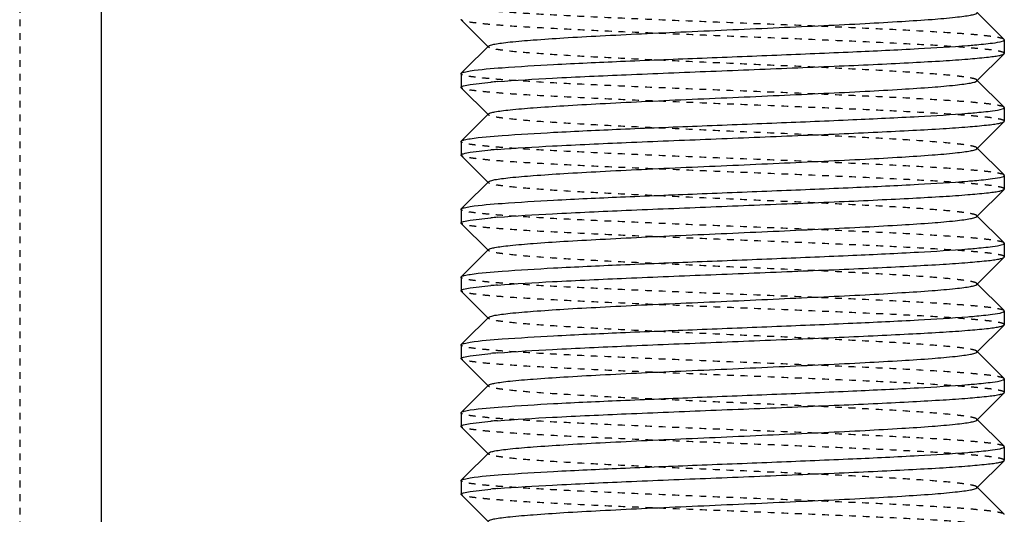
# Model space of a CAD drawing. Header units: millimetres. Extents: x -24622 to 2009, y -1603 to 2074.
# Tile 25 of 256: x -2088.52 to -2074.02, y 1107.31 to 1114.61. Entities that reach past the tile are written whole.
import ezdxf

# ---------------------------------------------------------------- set-up
doc = ezdxf.new("R2010")
doc.units = ezdxf.units.MM
doc.linetypes.add('HIDDEN', pattern=[0.2, 0.1, -0.1])
doc.layers.add('02___PRT_ALL_AXES', color=7, linetype='Continuous')
doc.layers.add('DEFAULT_2', color=8, linetype='HIDDEN')

msp = doc.modelspace()

# ---------------------------------------------------------------- linework, layer by layer
at = {"color": 7, "linetype": 'Continuous'}
for p, q in [((-2087.322, 1119.142), (-2087.322, 1062.209)), ((-2074.025, 1114.316), (-2074.426, 1114.716)), ((-2082.019, 1114.603), (-2081.619, 1114.202)), ((-2081.619, 1114.216), (-2081.961, 1113.874)), ((-2074.022, 1114.309), (-2074.022, 1114.109)), ((-2074.426, 1113.702), (-2074.025, 1114.103)), ((-2074.025, 1114.103), (-2074.022, 1114.109)), ((-2082.022, 1113.809), (-2082.019, 1113.816)), ((-2082.022, 1113.809), (-2082.022, 1113.609)), ((-2082.019, 1113.603), (-2081.619, 1113.202)), ((-2081.886, 1113.651), (-2081.582, 1113.685)), ((-2074.025, 1113.316), (-2074.426, 1113.716)), ((-2081.619, 1113.216), (-2081.961, 1112.874)), ((-2074.022, 1113.309), (-2074.022, 1113.109)), ((-2074.426, 1112.702), (-2074.025, 1113.103)), ((-2074.025, 1113.103), (-2074.022, 1113.109)), ((-2082.022, 1112.809), (-2082.019, 1112.816)), ((-2082.022, 1112.809), (-2082.022, 1112.609)), ((-2082.019, 1112.603), (-2081.619, 1112.202)), ((-2081.886, 1112.651), (-2081.582, 1112.685)), ((-2074.025, 1112.316), (-2074.426, 1112.716)), ((-2074.022, 1112.309), (-2074.022, 1112.109)), ((-2081.619, 1112.216), (-2081.961, 1111.874)), ((-2074.426, 1111.702), (-2074.025, 1112.103)), ((-2074.025, 1112.103), (-2074.022, 1112.109)), ((-2082.022, 1111.809), (-2082.019, 1111.816)), ((-2082.022, 1111.809), (-2082.022, 1111.609)), ((-2074.025, 1111.316), (-2074.426, 1111.716)), ((-2082.019, 1111.603), (-2081.619, 1111.202)), ((-2081.886, 1111.651), (-2081.582, 1111.685)), ((-2081.619, 1111.216), (-2081.961, 1110.874)), ((-2074.426, 1110.702), (-2074.025, 1111.103)), ((-2074.025, 1111.103), (-2074.022, 1111.109)), ((-2082.022, 1110.809), (-2082.019, 1110.816)), ((-2082.022, 1110.809), (-2082.022, 1110.609)), ((-2074.025, 1110.316), (-2074.426, 1110.716)), ((-2082.019, 1110.603), (-2081.619, 1110.202)), ((-2081.886, 1110.651), (-2081.582, 1110.685)), ((-2074.022, 1110.309), (-2074.022, 1110.109)), ((-2081.619, 1110.216), (-2081.961, 1109.874)), ((-2074.426, 1109.702), (-2074.025, 1110.103)), ((-2074.025, 1110.103), (-2074.022, 1110.109)), ((-2082.022, 1109.809), (-2082.019, 1109.816)), ((-2082.022, 1109.809), (-2082.022, 1109.609)), ((-2074.025, 1109.316), (-2074.426, 1109.716)), ((-2082.019, 1109.603), (-2081.619, 1109.202)), ((-2081.886, 1109.651), (-2081.582, 1109.685)), ((-2074.022, 1109.309), (-2074.022, 1109.109)), ((-2081.619, 1109.216), (-2081.961, 1108.874)), ((-2074.025, 1109.103), (-2074.022, 1109.109)), ((-2074.426, 1108.702), (-2074.025, 1109.103)), ((-2082.022, 1108.809), (-2082.019, 1108.816)), ((-2082.022, 1108.809), (-2082.022, 1108.609)), ((-2081.886, 1108.651), (-2081.582, 1108.685)), ((-2074.025, 1108.316), (-2074.426, 1108.716)), ((-2082.019, 1108.603), (-2081.619, 1108.202)), ((-2074.022, 1108.309), (-2074.022, 1108.109)), ((-2081.619, 1108.216), (-2081.961, 1107.874)), ((-2074.426, 1107.702), (-2074.025, 1108.103)), ((-2074.025, 1108.103), (-2074.022, 1108.109)), ((-2082.022, 1107.809), (-2082.019, 1107.816)), ((-2082.022, 1107.809), (-2082.022, 1107.609)), ((-2081.886, 1107.651), (-2081.582, 1107.685)), ((-2074.025, 1107.316), (-2074.426, 1107.716)), ((-2082.019, 1107.603), (-2081.619, 1107.202))]:
    msp.add_line(p, q, dxfattribs=at)
for centre, start, end in [((-2075.553, 1126.766), 274.5382, 274.9763), ((-2080.491, 1101.152), 94.5382, 94.9763), ((-2075.553, 1125.766), 274.5382, 274.9763), ((-2080.491, 1100.152), 94.5382, 94.9763), ((-2075.553, 1124.766), 274.5382, 274.9763), ((-2080.491, 1099.152), 94.5382, 94.9763), ((-2075.553, 1123.766), 274.5382, 274.9763), ((-2080.491, 1098.152), 94.5382, 94.9763), ((-2075.553, 1122.766), 274.5382, 274.9763), ((-2080.491, 1097.152), 94.5382, 94.9763), ((-2075.553, 1121.766), 274.5382, 274.9763), ((-2080.491, 1096.152), 94.5382, 94.9763), ((-2075.553, 1120.766), 274.5382, 274.9763), ((-2080.491, 1095.152), 94.5382, 94.9763)]:
    msp.add_arc(centre, 12.58, start, end, dxfattribs=at)
for points, start_tangent, end_tangent in [([(-2081.619, 1114.216), (-2081.587, 1114.231), (-2081.523, 1114.247), (-2081.427, 1114.262), (-2081.3, 1114.277), (-2080.959, 1114.307), (-2080.511, 1114.338), (-2079.972, 1114.368), (-2079.363, 1114.399), (-2078.705, 1114.429), (-2078.022, 1114.459), (-2077.339, 1114.49), (-2076.681, 1114.52), (-2076.072, 1114.55), (-2075.533, 1114.581), (-2075.085, 1114.611), (-2074.744, 1114.642), (-2074.617, 1114.657), (-2074.521, 1114.672), (-2074.457, 1114.687), (-2074.426, 1114.702)], (0.710043, 0.704159), (0.705527, 0.708683)), ([(-2081.886, 1113.851), (-2081.419, 1113.898), (-2080.659, 1113.945), (-2079.673, 1113.992), (-2078.544, 1114.038), (-2077.371, 1114.085), (-2076.253, 1114.132), (-2075.288, 1114.179), (-2074.558, 1114.226)], (0.988371, 0.152064), (0.99685, 0.079313)), ([(-2074.462, 1114.234), (-2074.195, 1114.262), (-2074.049, 1114.291)], (0.996214, 0.086932), (0.946025, 0.324093)), ([(-2074.045, 1114.292), (-2074.035, 1114.296), (-2074.022, 1114.309)], (0.937552, 0.347846), (0, 1)), ([(-2081.486, 1113.693), (-2080.674, 1113.744), (-2079.59, 1113.795), (-2078.343, 1113.846), (-2077.064, 1113.898), (-2076.453, 1113.923), (-2075.883, 1113.949), (-2075.369, 1113.975), (-2074.923, 1114), (-2074.557, 1114.026), (-2074.282, 1114.052), (-2074.18, 1114.064), (-2074.103, 1114.077), (-2074.051, 1114.09), (-2074.025, 1114.103)], (0.99685, 0.079313), (0.709307, 0.7049)), ([(-2082.019, 1113.816), (-2081.977, 1113.833), (-2081.886, 1113.851)], (0.709306, 0.704901), (0.988371, 0.152064)), ([(-2082.022, 1113.609), (-2082.014, 1113.62), (-2081.988, 1113.63), (-2081.886, 1113.651)], (0, 1), (0.988371, 0.152064)), ([(-2081.619, 1113.216), (-2081.587, 1113.232), (-2081.523, 1113.247), (-2081.427, 1113.262), (-2081.301, 1113.277), (-2080.959, 1113.307), (-2080.511, 1113.338), (-2079.972, 1113.368), (-2079.363, 1113.399), (-2078.705, 1113.429), (-2078.022, 1113.459), (-2077.339, 1113.49), (-2076.681, 1113.52), (-2076.072, 1113.55), (-2075.533, 1113.581), (-2075.085, 1113.611), (-2074.744, 1113.642), (-2074.617, 1113.657), (-2074.521, 1113.672), (-2074.457, 1113.687), (-2074.426, 1113.702)], (0.70836, 0.705852), (0.705527, 0.708683)), ([(-2081.886, 1112.851), (-2081.419, 1112.898), (-2080.659, 1112.945), (-2079.673, 1112.992), (-2078.544, 1113.038), (-2077.371, 1113.085), (-2076.253, 1113.132), (-2075.288, 1113.179), (-2074.558, 1113.226)], (0.988371, 0.152064), (0.99685, 0.079313)), ([(-2074.462, 1113.234), (-2074.195, 1113.262), (-2074.049, 1113.291)], (0.996214, 0.086932), (0.946025, 0.324093)), ([(-2074.045, 1113.292), (-2074.035, 1113.296), (-2074.022, 1113.309)], (0.937552, 0.347846), (0, 1)), ([(-2081.486, 1112.693), (-2080.674, 1112.744), (-2079.59, 1112.795), (-2078.343, 1112.846), (-2077.064, 1112.898), (-2076.453, 1112.923), (-2075.883, 1112.949), (-2075.369, 1112.975), (-2074.923, 1113), (-2074.557, 1113.026), (-2074.282, 1113.052), (-2074.18, 1113.064), (-2074.103, 1113.077), (-2074.051, 1113.09), (-2074.025, 1113.103)], (0.99685, 0.079313), (0.709307, 0.7049)), ([(-2082.019, 1112.816), (-2081.977, 1112.833), (-2081.886, 1112.851)], (0.709306, 0.704901), (0.988371, 0.152064)), ([(-2082.022, 1112.609), (-2082.014, 1112.62), (-2081.988, 1112.63), (-2081.886, 1112.651)], (0, 1), (0.988371, 0.152064)), ([(-2081.619, 1112.216), (-2081.587, 1112.232), (-2081.523, 1112.247), (-2081.427, 1112.262), (-2081.301, 1112.277), (-2080.959, 1112.307), (-2080.511, 1112.338), (-2079.972, 1112.368), (-2079.363, 1112.399), (-2078.705, 1112.429), (-2078.022, 1112.459), (-2077.339, 1112.49), (-2076.681, 1112.52), (-2076.072, 1112.55), (-2075.533, 1112.581), (-2075.085, 1112.611), (-2074.744, 1112.642), (-2074.617, 1112.657), (-2074.521, 1112.672), (-2074.457, 1112.687), (-2074.426, 1112.702)], (0.70836, 0.705852), (0.705527, 0.708683)), ([(-2074.045, 1112.292), (-2074.035, 1112.296), (-2074.022, 1112.309)], (0.937552, 0.347846), (0, 1)), ([(-2081.886, 1111.851), (-2081.419, 1111.898), (-2080.659, 1111.945), (-2079.673, 1111.992), (-2078.544, 1112.038), (-2077.371, 1112.085), (-2076.253, 1112.132), (-2075.288, 1112.179), (-2074.558, 1112.226)], (0.988371, 0.152064), (0.99685, 0.079313)), ([(-2074.462, 1112.234), (-2074.195, 1112.262), (-2074.049, 1112.291)], (0.996214, 0.086932), (0.946025, 0.324093)), ([(-2081.486, 1111.693), (-2080.674, 1111.744), (-2079.59, 1111.795), (-2078.343, 1111.846), (-2077.064, 1111.898), (-2076.453, 1111.923), (-2075.883, 1111.949), (-2075.369, 1111.975), (-2074.923, 1112), (-2074.557, 1112.026), (-2074.282, 1112.052), (-2074.18, 1112.064), (-2074.103, 1112.077), (-2074.051, 1112.09), (-2074.025, 1112.103)], (0.99685, 0.079313), (0.709307, 0.7049)), ([(-2082.019, 1111.816), (-2081.977, 1111.833), (-2081.886, 1111.851)], (0.709306, 0.704901), (0.988371, 0.152064)), ([(-2082.022, 1111.609), (-2082.014, 1111.62), (-2081.988, 1111.63), (-2081.886, 1111.651)], (0, 1), (0.988371, 0.152064)), ([(-2081.619, 1111.216), (-2081.587, 1111.232), (-2081.523, 1111.247), (-2081.427, 1111.262), (-2081.301, 1111.277), (-2080.959, 1111.307), (-2080.511, 1111.338), (-2079.972, 1111.368), (-2079.363, 1111.399), (-2078.705, 1111.429), (-2078.022, 1111.459), (-2077.339, 1111.49), (-2076.681, 1111.52), (-2076.072, 1111.55), (-2075.533, 1111.581), (-2075.085, 1111.611), (-2074.744, 1111.642), (-2074.617, 1111.657), (-2074.521, 1111.672), (-2074.457, 1111.687), (-2074.426, 1111.702)], (0.70836, 0.705852), (0.705527, 0.708683)), ([(-2074.462, 1111.234), (-2074.195, 1111.262), (-2074.049, 1111.291)], (0.996214, 0.086932), (0.946025, 0.324093)), ([(-2074.045, 1111.292), (-2074.035, 1111.296), (-2074.022, 1111.309)], (0.937552, 0.347846), (0, 1)), ([(-2081.886, 1110.851), (-2081.419, 1110.898), (-2080.659, 1110.945), (-2079.673, 1110.992), (-2078.544, 1111.038), (-2077.371, 1111.085), (-2076.253, 1111.132), (-2075.288, 1111.179), (-2074.558, 1111.226)], (0.988371, 0.152064), (0.99685, 0.079313)), ([(-2081.486, 1110.693), (-2080.674, 1110.744), (-2079.59, 1110.795), (-2078.343, 1110.846), (-2077.064, 1110.898), (-2076.453, 1110.923), (-2075.883, 1110.949), (-2075.369, 1110.975), (-2074.923, 1111), (-2074.557, 1111.026), (-2074.282, 1111.052), (-2074.18, 1111.064), (-2074.103, 1111.077), (-2074.051, 1111.09), (-2074.025, 1111.103)], (0.99685, 0.079313), (0.709307, 0.7049)), ([(-2082.019, 1110.816), (-2081.977, 1110.833), (-2081.886, 1110.851)], (0.709306, 0.704901), (0.988371, 0.152064)), ([(-2081.619, 1110.216), (-2081.587, 1110.231), (-2081.523, 1110.247), (-2081.427, 1110.262), (-2081.3, 1110.277), (-2080.959, 1110.307), (-2080.511, 1110.338), (-2079.972, 1110.368), (-2079.363, 1110.399), (-2078.705, 1110.429), (-2078.022, 1110.459), (-2077.339, 1110.49), (-2076.681, 1110.52), (-2076.072, 1110.55), (-2075.533, 1110.581), (-2075.085, 1110.611), (-2074.744, 1110.642), (-2074.617, 1110.657), (-2074.521, 1110.672), (-2074.457, 1110.687), (-2074.426, 1110.702)], (0.710043, 0.704159), (0.705527, 0.708683)), ([(-2082.022, 1110.609), (-2082.014, 1110.62), (-2081.988, 1110.63), (-2081.886, 1110.651)], (0, 1), (0.988371, 0.152064)), ([(-2074.462, 1110.234), (-2074.195, 1110.262), (-2074.049, 1110.291)], (0.996214, 0.086932), (0.946025, 0.324093)), ([(-2074.045, 1110.292), (-2074.035, 1110.296), (-2074.022, 1110.309)], (0.937552, 0.347846), (0, 1)), ([(-2081.886, 1109.851), (-2081.419, 1109.898), (-2080.659, 1109.945), (-2079.673, 1109.992), (-2078.544, 1110.038), (-2077.371, 1110.085), (-2076.253, 1110.132), (-2075.288, 1110.179), (-2074.558, 1110.226)], (0.988371, 0.152064), (0.99685, 0.079313)), ([(-2081.486, 1109.693), (-2080.674, 1109.744), (-2079.59, 1109.795), (-2078.343, 1109.846), (-2077.064, 1109.898), (-2076.453, 1109.923), (-2075.883, 1109.949), (-2075.369, 1109.975), (-2074.923, 1110), (-2074.557, 1110.026), (-2074.282, 1110.052), (-2074.18, 1110.064), (-2074.103, 1110.077), (-2074.051, 1110.09), (-2074.025, 1110.103)], (0.99685, 0.079313), (0.709307, 0.7049)), ([(-2082.019, 1109.816), (-2081.977, 1109.833), (-2081.886, 1109.851)], (0.709306, 0.704901), (0.988371, 0.152064)), ([(-2081.619, 1109.216), (-2081.587, 1109.232), (-2081.523, 1109.247), (-2081.427, 1109.262), (-2081.301, 1109.277), (-2080.959, 1109.307), (-2080.511, 1109.338), (-2079.972, 1109.368), (-2079.363, 1109.399), (-2078.705, 1109.429), (-2078.022, 1109.459), (-2077.339, 1109.49), (-2076.681, 1109.52), (-2076.072, 1109.55), (-2075.533, 1109.581), (-2075.085, 1109.611), (-2074.744, 1109.642), (-2074.617, 1109.657), (-2074.521, 1109.672), (-2074.457, 1109.687), (-2074.426, 1109.702)], (0.70836, 0.705852), (0.705527, 0.708683)), ([(-2082.022, 1109.609), (-2082.014, 1109.62), (-2081.988, 1109.63), (-2081.886, 1109.651)], (0, 1), (0.988371, 0.152064)), ([(-2074.462, 1109.234), (-2074.195, 1109.262), (-2074.049, 1109.291)], (0.996214, 0.086932), (0.946025, 0.324093)), ([(-2074.045, 1109.292), (-2074.035, 1109.296), (-2074.022, 1109.309)], (0.937552, 0.347846), (0, 1)), ([(-2081.886, 1108.851), (-2081.419, 1108.898), (-2080.659, 1108.945), (-2079.673, 1108.992), (-2078.544, 1109.038), (-2077.371, 1109.085), (-2076.253, 1109.132), (-2075.288, 1109.179), (-2074.558, 1109.226)], (0.988371, 0.152064), (0.99685, 0.079313)), ([(-2081.486, 1108.693), (-2080.674, 1108.744), (-2079.59, 1108.795), (-2078.343, 1108.846), (-2077.064, 1108.898), (-2076.453, 1108.923), (-2075.883, 1108.949), (-2075.369, 1108.975), (-2074.923, 1109), (-2074.557, 1109.026), (-2074.282, 1109.052), (-2074.18, 1109.064), (-2074.103, 1109.077), (-2074.051, 1109.09), (-2074.025, 1109.103)], (0.99685, 0.079313), (0.709307, 0.7049)), ([(-2082.019, 1108.816), (-2081.977, 1108.833), (-2081.886, 1108.851)], (0.709306, 0.704901), (0.988371, 0.152064)), ([(-2081.619, 1108.216), (-2081.587, 1108.232), (-2081.523, 1108.247), (-2081.427, 1108.262), (-2081.301, 1108.277), (-2080.959, 1108.307), (-2080.511, 1108.338), (-2079.972, 1108.368), (-2079.363, 1108.399), (-2078.705, 1108.429), (-2078.022, 1108.459), (-2077.339, 1108.49), (-2076.681, 1108.52), (-2076.072, 1108.55), (-2075.533, 1108.581), (-2075.085, 1108.611), (-2074.744, 1108.642), (-2074.617, 1108.657), (-2074.521, 1108.672), (-2074.457, 1108.687), (-2074.426, 1108.702)], (0.70836, 0.705852), (0.705527, 0.708683)), ([(-2082.022, 1108.609), (-2082.014, 1108.62), (-2081.988, 1108.63), (-2081.886, 1108.651)], (0, 1), (0.988371, 0.152064)), ([(-2074.462, 1108.234), (-2074.195, 1108.262), (-2074.049, 1108.291)], (0.996214, 0.086932), (0.946025, 0.324093)), ([(-2074.045, 1108.292), (-2074.035, 1108.296), (-2074.022, 1108.309)], (0.937552, 0.347846), (0, 1)), ([(-2081.886, 1107.851), (-2081.419, 1107.898), (-2080.659, 1107.945), (-2079.673, 1107.992), (-2078.544, 1108.038), (-2077.371, 1108.085), (-2076.253, 1108.132), (-2075.288, 1108.179), (-2074.558, 1108.226)], (0.988371, 0.152064), (0.99685, 0.079313)), ([(-2081.486, 1107.693), (-2080.674, 1107.744), (-2079.59, 1107.795), (-2078.343, 1107.846), (-2077.064, 1107.898), (-2076.453, 1107.923), (-2075.883, 1107.949), (-2075.369, 1107.975), (-2074.923, 1108), (-2074.557, 1108.026), (-2074.282, 1108.052), (-2074.18, 1108.064), (-2074.103, 1108.077), (-2074.051, 1108.09), (-2074.025, 1108.103)], (0.99685, 0.079313), (0.709307, 0.7049)), ([(-2082.019, 1107.816), (-2081.977, 1107.833), (-2081.886, 1107.851)], (0.709306, 0.704901), (0.988371, 0.152064)), ([(-2081.619, 1107.216), (-2081.587, 1107.232), (-2081.523, 1107.247), (-2081.427, 1107.262), (-2081.301, 1107.277), (-2080.959, 1107.307), (-2080.511, 1107.338), (-2079.972, 1107.368), (-2079.363, 1107.399), (-2078.705, 1107.429), (-2078.022, 1107.459), (-2077.339, 1107.49), (-2076.681, 1107.52), (-2076.072, 1107.55), (-2075.533, 1107.581), (-2075.085, 1107.611), (-2074.744, 1107.642), (-2074.617, 1107.657), (-2074.521, 1107.672), (-2074.457, 1107.687), (-2074.426, 1107.702)], (0.70836, 0.705852), (0.705527, 0.708683)), ([(-2082.022, 1107.609), (-2082.014, 1107.62), (-2081.988, 1107.63), (-2081.886, 1107.651)], (0, 1), (0.988371, 0.152064))]:
    msp.add_spline(points, degree=3, dxfattribs=dict(at, start_tangent=start_tangent, end_tangent=end_tangent))
at = {"layer": '02___PRT_ALL_AXES', "color": 7, "linetype": 'Continuous'}
for p, q in [((-2074.022, 1114.309), (-2074.022, 1114.109)), ((-2082.022, 1113.809), (-2082.022, 1113.609)), ((-2074.022, 1113.309), (-2074.022, 1113.109)), ((-2082.022, 1112.809), (-2082.022, 1112.609)), ((-2074.022, 1112.309), (-2074.022, 1112.109)), ((-2082.022, 1111.809), (-2082.022, 1111.609)), ((-2074.022, 1111.309), (-2074.022, 1111.109)), ((-2082.022, 1110.809), (-2082.022, 1110.609)), ((-2074.022, 1110.309), (-2074.022, 1110.109)), ((-2082.022, 1109.809), (-2082.022, 1109.609)), ((-2074.022, 1109.309), (-2074.022, 1109.109)), ((-2082.022, 1108.809), (-2082.022, 1108.609)), ((-2074.022, 1108.309), (-2074.022, 1108.109)), ((-2082.022, 1107.809), (-2082.022, 1107.609))]:
    msp.add_line(p, q, dxfattribs=at)
at = {"layer": 'DEFAULT_2', "color": 8, "linetype": 'HIDDEN'}
for p, q in [((-2088.522, 1135.209), (-2088.522, 992.551)), ((-2082.019, 1114.603), (-2082.022, 1114.609)), ((-2081.622, 1114.209), (-2081.619, 1114.216)), ((-2081.619, 1114.202), (-2081.622, 1114.209)), ((-2074.022, 1114.309), (-2074.025, 1114.316)), ((-2081.961, 1113.874), (-2082.019, 1113.816)), ((-2082.019, 1113.603), (-2082.022, 1113.609)), ((-2074.426, 1113.702), (-2074.426, 1113.716)), ((-2074.022, 1113.309), (-2074.025, 1113.316)), ((-2081.961, 1112.874), (-2082.019, 1112.816)), ((-2082.019, 1112.603), (-2082.022, 1112.609)), ((-2074.426, 1112.702), (-2074.426, 1112.716)), ((-2074.022, 1112.309), (-2074.025, 1112.316)), ((-2081.961, 1111.874), (-2082.019, 1111.816)), ((-2074.426, 1111.702), (-2074.426, 1111.716)), ((-2082.019, 1111.603), (-2082.022, 1111.609)), ((-2074.022, 1111.309), (-2074.025, 1111.316)), ((-2081.961, 1110.874), (-2082.019, 1110.816)), ((-2074.426, 1110.702), (-2074.426, 1110.716)), ((-2082.019, 1110.603), (-2082.022, 1110.609)), ((-2074.022, 1110.309), (-2074.025, 1110.316)), ((-2081.622, 1110.209), (-2081.619, 1110.216)), ((-2081.619, 1110.202), (-2081.622, 1110.209)), ((-2081.961, 1109.874), (-2082.019, 1109.816)), ((-2074.426, 1109.702), (-2074.426, 1109.716)), ((-2082.019, 1109.603), (-2082.022, 1109.609)), ((-2074.022, 1109.309), (-2074.025, 1109.316)), ((-2081.961, 1108.874), (-2082.019, 1108.816)), ((-2074.426, 1108.702), (-2074.426, 1108.716)), ((-2082.019, 1108.603), (-2082.022, 1108.609)), ((-2074.022, 1108.309), (-2074.025, 1108.316)), ((-2081.961, 1107.874), (-2082.019, 1107.816)), ((-2074.426, 1107.702), (-2074.426, 1107.716)), ((-2082.019, 1107.603), (-2082.022, 1107.609)), ((-2074.022, 1107.309), (-2074.025, 1107.316))]:
    msp.add_line(p, q, dxfattribs=at)
for points, start_tangent, end_tangent in [([(-2074.025, 1114.316), (-2074.06, 1114.331), (-2074.131, 1114.346), (-2074.239, 1114.362), (-2074.382, 1114.377), (-2074.56, 1114.393), (-2074.77, 1114.408), (-2075.279, 1114.439), (-2075.892, 1114.47), (-2076.584, 1114.501), (-2077.33, 1114.532), (-2078.102, 1114.562), (-2078.871, 1114.593), (-2079.608, 1114.624), (-2080.286, 1114.655), (-2080.879, 1114.686), (-2081.364, 1114.717), (-2081.561, 1114.732), (-2081.725, 1114.748), (-2081.854, 1114.763), (-2081.947, 1114.778), (-2082.003, 1114.794), (-2082.022, 1114.809)], (-0.709306, 0.704901), (0, 1)), ([(-2074.022, 1114.109), (-2074.041, 1114.125), (-2074.097, 1114.14), (-2074.19, 1114.156), (-2074.319, 1114.171), (-2074.483, 1114.186), (-2074.68, 1114.202), (-2075.166, 1114.233), (-2075.759, 1114.264), (-2076.436, 1114.294), (-2077.173, 1114.325), (-2077.942, 1114.356), (-2078.714, 1114.387), (-2079.46, 1114.418), (-2080.152, 1114.449), (-2080.765, 1114.48), (-2081.274, 1114.51), (-2081.484, 1114.526), (-2081.662, 1114.541), (-2081.805, 1114.557), (-2081.913, 1114.572), (-2081.985, 1114.588), (-2082.019, 1114.603)], (0, 1), (-0.709307, 0.7049)), ([(-2074.426, 1113.716), (-2074.457, 1113.732), (-2074.521, 1113.747), (-2074.617, 1113.762), (-2074.744, 1113.777), (-2075.085, 1113.807), (-2075.533, 1113.838), (-2076.072, 1113.868), (-2076.681, 1113.899), (-2077.339, 1113.929), (-2078.022, 1113.959), (-2078.705, 1113.99), (-2079.363, 1114.02), (-2079.972, 1114.05), (-2080.511, 1114.081), (-2080.959, 1114.111), (-2081.3, 1114.141), (-2081.427, 1114.157), (-2081.523, 1114.172), (-2081.587, 1114.187), (-2081.619, 1114.202)], (-0.705524, 0.708686), (-0.710046, 0.704156)), ([(-2074.025, 1113.316), (-2074.06, 1113.331), (-2074.131, 1113.346), (-2074.239, 1113.362), (-2074.382, 1113.377), (-2074.56, 1113.393), (-2074.77, 1113.408), (-2075.279, 1113.439), (-2075.892, 1113.47), (-2076.584, 1113.501), (-2077.33, 1113.532), (-2078.102, 1113.562), (-2078.871, 1113.593), (-2079.608, 1113.624), (-2080.286, 1113.655), (-2080.879, 1113.686), (-2081.364, 1113.717), (-2081.561, 1113.732), (-2081.725, 1113.748), (-2081.854, 1113.763), (-2081.947, 1113.778), (-2082.003, 1113.794), (-2082.022, 1113.809)], (-0.709306, 0.704901), (0, 1)), ([(-2074.022, 1113.109), (-2074.041, 1113.125), (-2074.097, 1113.14), (-2074.19, 1113.156), (-2074.319, 1113.171), (-2074.483, 1113.186), (-2074.68, 1113.202), (-2075.166, 1113.233), (-2075.759, 1113.264), (-2076.436, 1113.294), (-2077.173, 1113.325), (-2077.942, 1113.356), (-2078.714, 1113.387), (-2079.46, 1113.418), (-2080.152, 1113.449), (-2080.765, 1113.48), (-2081.274, 1113.51), (-2081.484, 1113.526), (-2081.662, 1113.541), (-2081.805, 1113.557), (-2081.913, 1113.572), (-2081.985, 1113.588), (-2082.019, 1113.603)], (0, 1), (-0.709307, 0.7049)), ([(-2081.619, 1113.202), (-2081.622, 1113.209), (-2081.619, 1113.216)], (-0.708363, 0.705849), (0.70836, 0.705852)), ([(-2074.426, 1112.716), (-2074.457, 1112.732), (-2074.521, 1112.747), (-2074.617, 1112.762), (-2074.744, 1112.777), (-2075.085, 1112.807), (-2075.533, 1112.838), (-2076.072, 1112.868), (-2076.681, 1112.899), (-2077.339, 1112.929), (-2078.022, 1112.959), (-2078.705, 1112.99), (-2079.363, 1113.02), (-2079.972, 1113.05), (-2080.511, 1113.081), (-2080.959, 1113.111), (-2081.301, 1113.142), (-2081.427, 1113.157), (-2081.523, 1113.172), (-2081.587, 1113.187), (-2081.619, 1113.202)], (-0.705524, 0.708686), (-0.708363, 0.705849)), ([(-2074.025, 1112.316), (-2074.06, 1112.331), (-2074.131, 1112.346), (-2074.239, 1112.362), (-2074.382, 1112.377), (-2074.56, 1112.393), (-2074.77, 1112.408), (-2075.279, 1112.439), (-2075.892, 1112.47), (-2076.584, 1112.501), (-2077.33, 1112.532), (-2078.102, 1112.562), (-2078.871, 1112.593), (-2079.608, 1112.624), (-2080.286, 1112.655), (-2080.879, 1112.686), (-2081.364, 1112.717), (-2081.561, 1112.732), (-2081.725, 1112.748), (-2081.854, 1112.763), (-2081.947, 1112.778), (-2082.003, 1112.794), (-2082.022, 1112.809)], (-0.709306, 0.704901), (0, 1)), ([(-2074.022, 1112.109), (-2074.041, 1112.125), (-2074.097, 1112.14), (-2074.19, 1112.156), (-2074.319, 1112.171), (-2074.483, 1112.186), (-2074.68, 1112.202), (-2075.166, 1112.233), (-2075.759, 1112.264), (-2076.436, 1112.294), (-2077.173, 1112.325), (-2077.942, 1112.356), (-2078.714, 1112.387), (-2079.46, 1112.418), (-2080.152, 1112.449), (-2080.765, 1112.48), (-2081.274, 1112.51), (-2081.484, 1112.526), (-2081.662, 1112.541), (-2081.805, 1112.557), (-2081.913, 1112.572), (-2081.985, 1112.588), (-2082.019, 1112.603)], (0, 1), (-0.709307, 0.7049)), ([(-2081.619, 1112.202), (-2081.622, 1112.209), (-2081.619, 1112.216)], (-0.708363, 0.705849), (0.70836, 0.705852)), ([(-2074.426, 1111.716), (-2074.457, 1111.732), (-2074.521, 1111.747), (-2074.617, 1111.762), (-2074.744, 1111.777), (-2075.085, 1111.807), (-2075.533, 1111.838), (-2076.072, 1111.868), (-2076.681, 1111.899), (-2077.339, 1111.929), (-2078.022, 1111.959), (-2078.705, 1111.99), (-2079.363, 1112.02), (-2079.972, 1112.05), (-2080.511, 1112.081), (-2080.959, 1112.111), (-2081.301, 1112.142), (-2081.427, 1112.157), (-2081.523, 1112.172), (-2081.587, 1112.187), (-2081.619, 1112.202)], (-0.705524, 0.708686), (-0.708363, 0.705849)), ([(-2074.025, 1111.316), (-2074.06, 1111.331), (-2074.131, 1111.346), (-2074.239, 1111.362), (-2074.382, 1111.377), (-2074.56, 1111.393), (-2074.77, 1111.408), (-2075.279, 1111.439), (-2075.892, 1111.47), (-2076.584, 1111.501), (-2077.33, 1111.532), (-2078.102, 1111.562), (-2078.871, 1111.593), (-2079.608, 1111.624), (-2080.286, 1111.655), (-2080.879, 1111.686), (-2081.364, 1111.717), (-2081.561, 1111.732), (-2081.725, 1111.748), (-2081.854, 1111.763), (-2081.947, 1111.778), (-2082.003, 1111.794), (-2082.022, 1111.809)], (-0.709306, 0.704901), (0, 1)), ([(-2074.022, 1111.109), (-2074.041, 1111.125), (-2074.097, 1111.14), (-2074.19, 1111.156), (-2074.319, 1111.171), (-2074.483, 1111.186), (-2074.68, 1111.202), (-2075.166, 1111.233), (-2075.759, 1111.264), (-2076.436, 1111.294), (-2077.173, 1111.325), (-2077.942, 1111.356), (-2078.714, 1111.387), (-2079.46, 1111.418), (-2080.152, 1111.449), (-2080.765, 1111.48), (-2081.274, 1111.51), (-2081.484, 1111.526), (-2081.662, 1111.541), (-2081.805, 1111.557), (-2081.913, 1111.572), (-2081.985, 1111.588), (-2082.019, 1111.603)], (0, 1), (-0.709307, 0.7049)), ([(-2081.619, 1111.202), (-2081.622, 1111.209), (-2081.619, 1111.216)], (-0.708363, 0.705849), (0.70836, 0.705852)), ([(-2074.426, 1110.716), (-2074.457, 1110.732), (-2074.521, 1110.747), (-2074.617, 1110.762), (-2074.744, 1110.777), (-2075.085, 1110.807), (-2075.533, 1110.838), (-2076.072, 1110.868), (-2076.681, 1110.899), (-2077.339, 1110.929), (-2078.022, 1110.959), (-2078.705, 1110.99), (-2079.363, 1111.02), (-2079.972, 1111.05), (-2080.511, 1111.081), (-2080.959, 1111.111), (-2081.301, 1111.142), (-2081.427, 1111.157), (-2081.523, 1111.172), (-2081.587, 1111.187), (-2081.619, 1111.202)], (-0.705524, 0.708686), (-0.708363, 0.705849)), ([(-2074.025, 1110.316), (-2074.06, 1110.331), (-2074.131, 1110.346), (-2074.239, 1110.362), (-2074.382, 1110.377), (-2074.56, 1110.393), (-2074.77, 1110.408), (-2075.279, 1110.439), (-2075.892, 1110.47), (-2076.584, 1110.501), (-2077.33, 1110.532), (-2078.102, 1110.562), (-2078.871, 1110.593), (-2079.608, 1110.624), (-2080.286, 1110.655), (-2080.879, 1110.686), (-2081.364, 1110.717), (-2081.561, 1110.732), (-2081.725, 1110.748), (-2081.854, 1110.763), (-2081.947, 1110.778), (-2082.003, 1110.794), (-2082.022, 1110.809)], (-0.709306, 0.704901), (0, 1)), ([(-2074.022, 1110.109), (-2074.041, 1110.125), (-2074.097, 1110.14), (-2074.19, 1110.156), (-2074.319, 1110.171), (-2074.483, 1110.186), (-2074.68, 1110.202), (-2075.166, 1110.233), (-2075.759, 1110.264), (-2076.436, 1110.294), (-2077.173, 1110.325), (-2077.942, 1110.356), (-2078.714, 1110.387), (-2079.46, 1110.418), (-2080.152, 1110.449), (-2080.765, 1110.48), (-2081.274, 1110.51), (-2081.484, 1110.526), (-2081.662, 1110.541), (-2081.805, 1110.557), (-2081.913, 1110.572), (-2081.985, 1110.588), (-2082.019, 1110.603)], (0, 1), (-0.709307, 0.7049)), ([(-2074.426, 1109.716), (-2074.457, 1109.732), (-2074.521, 1109.747), (-2074.617, 1109.762), (-2074.744, 1109.777), (-2075.085, 1109.807), (-2075.533, 1109.838), (-2076.072, 1109.868), (-2076.681, 1109.899), (-2077.339, 1109.929), (-2078.022, 1109.959), (-2078.705, 1109.99), (-2079.363, 1110.02), (-2079.972, 1110.05), (-2080.511, 1110.081), (-2080.959, 1110.111), (-2081.3, 1110.141), (-2081.427, 1110.157), (-2081.523, 1110.172), (-2081.587, 1110.187), (-2081.619, 1110.202)], (-0.705524, 0.708686), (-0.710046, 0.704156)), ([(-2074.025, 1109.316), (-2074.06, 1109.331), (-2074.131, 1109.346), (-2074.239, 1109.362), (-2074.382, 1109.377), (-2074.56, 1109.393), (-2074.77, 1109.408), (-2075.279, 1109.439), (-2075.892, 1109.47), (-2076.584, 1109.501), (-2077.33, 1109.532), (-2078.102, 1109.562), (-2078.871, 1109.593), (-2079.608, 1109.624), (-2080.286, 1109.655), (-2080.879, 1109.686), (-2081.364, 1109.717), (-2081.561, 1109.732), (-2081.725, 1109.748), (-2081.854, 1109.763), (-2081.947, 1109.778), (-2082.003, 1109.794), (-2082.022, 1109.809)], (-0.709306, 0.704901), (0, 1)), ([(-2074.022, 1109.109), (-2074.041, 1109.125), (-2074.097, 1109.14), (-2074.19, 1109.156), (-2074.319, 1109.171), (-2074.483, 1109.186), (-2074.68, 1109.202), (-2075.166, 1109.233), (-2075.759, 1109.264), (-2076.436, 1109.294), (-2077.173, 1109.325), (-2077.942, 1109.356), (-2078.714, 1109.387), (-2079.46, 1109.418), (-2080.152, 1109.449), (-2080.765, 1109.48), (-2081.274, 1109.51), (-2081.484, 1109.526), (-2081.662, 1109.541), (-2081.805, 1109.557), (-2081.913, 1109.572), (-2081.985, 1109.588), (-2082.019, 1109.603)], (0, 1), (-0.709307, 0.7049)), ([(-2081.619, 1109.202), (-2081.622, 1109.209), (-2081.619, 1109.216)], (-0.708363, 0.705849), (0.70836, 0.705852)), ([(-2074.426, 1108.716), (-2074.457, 1108.732), (-2074.521, 1108.747), (-2074.617, 1108.762), (-2074.744, 1108.777), (-2075.085, 1108.807), (-2075.533, 1108.838), (-2076.072, 1108.868), (-2076.681, 1108.899), (-2077.339, 1108.929), (-2078.022, 1108.959), (-2078.705, 1108.99), (-2079.363, 1109.02), (-2079.972, 1109.05), (-2080.511, 1109.081), (-2080.959, 1109.111), (-2081.301, 1109.142), (-2081.427, 1109.157), (-2081.523, 1109.172), (-2081.587, 1109.187), (-2081.619, 1109.202)], (-0.705524, 0.708686), (-0.708363, 0.705849)), ([(-2074.025, 1108.316), (-2074.06, 1108.331), (-2074.131, 1108.346), (-2074.239, 1108.362), (-2074.382, 1108.377), (-2074.56, 1108.393), (-2074.77, 1108.408), (-2075.279, 1108.439), (-2075.892, 1108.47), (-2076.584, 1108.501), (-2077.33, 1108.532), (-2078.102, 1108.562), (-2078.871, 1108.593), (-2079.608, 1108.624), (-2080.286, 1108.655), (-2080.879, 1108.686), (-2081.364, 1108.717), (-2081.561, 1108.732), (-2081.725, 1108.748), (-2081.854, 1108.763), (-2081.947, 1108.778), (-2082.003, 1108.794), (-2082.022, 1108.809)], (-0.709306, 0.704901), (0, 1)), ([(-2074.022, 1108.109), (-2074.041, 1108.125), (-2074.097, 1108.14), (-2074.19, 1108.156), (-2074.319, 1108.171), (-2074.483, 1108.186), (-2074.68, 1108.202), (-2075.166, 1108.233), (-2075.759, 1108.264), (-2076.436, 1108.294), (-2077.173, 1108.325), (-2077.942, 1108.356), (-2078.714, 1108.387), (-2079.46, 1108.418), (-2080.152, 1108.449), (-2080.765, 1108.48), (-2081.274, 1108.51), (-2081.484, 1108.526), (-2081.662, 1108.541), (-2081.805, 1108.557), (-2081.913, 1108.572), (-2081.985, 1108.588), (-2082.019, 1108.603)], (0, 1), (-0.709307, 0.7049)), ([(-2081.619, 1108.202), (-2081.622, 1108.209), (-2081.619, 1108.216)], (-0.708363, 0.705849), (0.70836, 0.705852)), ([(-2074.426, 1107.716), (-2074.457, 1107.732), (-2074.521, 1107.747), (-2074.617, 1107.762), (-2074.744, 1107.777), (-2075.085, 1107.807), (-2075.533, 1107.838), (-2076.072, 1107.868), (-2076.681, 1107.899), (-2077.339, 1107.929), (-2078.022, 1107.959), (-2078.705, 1107.99), (-2079.363, 1108.02), (-2079.972, 1108.05), (-2080.511, 1108.081), (-2080.959, 1108.111), (-2081.301, 1108.142), (-2081.427, 1108.157), (-2081.523, 1108.172), (-2081.587, 1108.187), (-2081.619, 1108.202)], (-0.705524, 0.708686), (-0.708363, 0.705849)), ([(-2074.025, 1107.316), (-2074.06, 1107.331), (-2074.131, 1107.346), (-2074.239, 1107.362), (-2074.382, 1107.377), (-2074.56, 1107.393), (-2074.77, 1107.408), (-2075.279, 1107.439), (-2075.892, 1107.47), (-2076.584, 1107.501), (-2077.33, 1107.532), (-2078.102, 1107.562), (-2078.871, 1107.593), (-2079.608, 1107.624), (-2080.286, 1107.655), (-2080.879, 1107.686), (-2081.364, 1107.717), (-2081.561, 1107.732), (-2081.725, 1107.748), (-2081.854, 1107.763), (-2081.947, 1107.778), (-2082.003, 1107.794), (-2082.022, 1107.809)], (-0.709306, 0.704901), (0, 1)), ([(-2074.022, 1107.109), (-2074.041, 1107.125), (-2074.097, 1107.14), (-2074.19, 1107.156), (-2074.319, 1107.171), (-2074.483, 1107.186), (-2074.68, 1107.202), (-2075.166, 1107.233), (-2075.759, 1107.264), (-2076.436, 1107.294), (-2077.173, 1107.325), (-2077.942, 1107.356), (-2078.714, 1107.387), (-2079.46, 1107.418), (-2080.152, 1107.449), (-2080.765, 1107.48), (-2081.274, 1107.51), (-2081.484, 1107.526), (-2081.662, 1107.541), (-2081.805, 1107.557), (-2081.913, 1107.572), (-2081.985, 1107.588), (-2082.019, 1107.603)], (0, 1), (-0.709307, 0.7049))]:
    msp.add_spline(points, degree=3, dxfattribs=dict(at, start_tangent=start_tangent, end_tangent=end_tangent))

doc.saveas('drawing.dxf')
